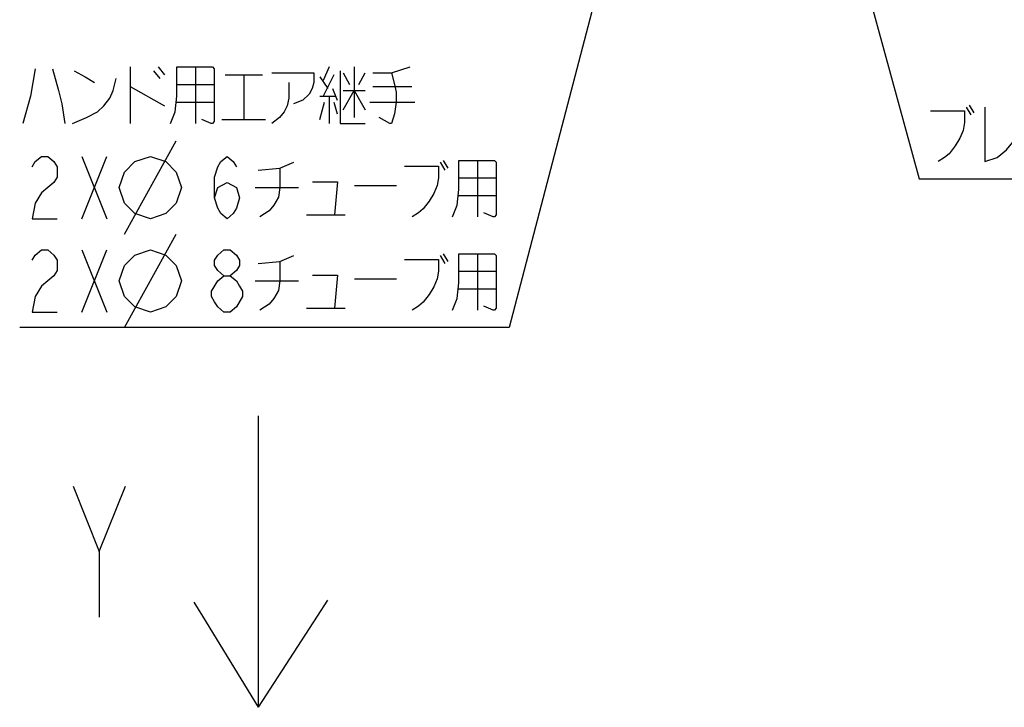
# Model space of a CAD drawing. Extents: x 0 to 594, y 0 to 420.
# Tile 15 of 71: x 92 to 152, y 275 to 317. Entities that reach past the tile are written whole.
import ezdxf

# ---------------------------------------------------------------- set-up
doc = ezdxf.new("R2010")
doc.units = 0
doc.header["$LTSCALE"] = 32.67
doc.layers.add('DRA_ITEM', color=7, linetype='CONTINUOUS')

# ---------------------------------------------------------------- blocks, each defined once
blk = doc.blocks.new('ARROW_BL0', base_point=(106.827, 283.42))
at = {"layer": 'DRA_ITEM', "color": 5, "linetype": 'CONTINUOUS'}
for p, q in [((106.68, 290.877), (106.68, 292.32)), ((106.68, 289.521), (106.68, 290.877)), ((106.68, 274.521), (106.68, 289.521)), ((103.267, 280.089), (102.751, 280.931)), ((110.277, 280.089), (110.903, 281.058)), ((106.68, 274.521), (103.267, 280.089)), ((106.68, 274.521), (110.277, 280.089))]:
    blk.add_line(p, q, dxfattribs=at)

msp = doc.modelspace()

# ---------------------------------------------------------------- linework, layer by layer
at = {"layer": 'DRA_ITEM', "color": 2, "linetype": 'CONTINUOUS'}
for p, q in [((138.96653, 336.23683), (147.01011, 306.78059)), ((130.76647, 331.36184), (121.97264, 297.70464)), ((98.83097, 313.61714), (98.83097, 310.1734)), ((100.25597, 313.37964), (100.63598, 312.90463)), ((100.54097, 313.61714), (100.92098, 313.14213)), ((102.82098, 313.61714), (102.82098, 310.1734)), ((110.99098, 313.61714), (110.61097, 312.78589)), ((112.51097, 313.61714), (112.51097, 310.52964)), ((104.62597, 313.14213), (106.90598, 313.14213)), ((105.76597, 313.14213), (105.76597, 310.41087)), ((110.42097, 313.0234), (110.89597, 312.31088)), ((111.27598, 313.14213), (110.61097, 311.83591)), ((111.84598, 313.2609), (112.22597, 312.54839)), ((112.79597, 312.54839), (113.17598, 313.2609)), ((98.83097, 312.42965), (100.92098, 311.24212)), ((101.68098, 312.54839), (103.96098, 312.54839)), ((111.18097, 312.31088), (111.46597, 311.5984)), ((111.84598, 312.19215), (113.17598, 312.19215)), ((113.65097, 312.42965), (116.02598, 312.42965)), ((110.42097, 311.83591), (111.37098, 311.83591)), ((110.99098, 311.83591), (110.99098, 310.1734)), ((101.68098, 311.47963), (103.96098, 311.47963)), ((110.42097, 310.41087), (110.70598, 311.47963)), ((111.27598, 311.47963), (111.46597, 310.76715)), ((113.46098, 311.47963), (116.21598, 311.47963)), ((149.88511, 311.17433), (150.17011, 310.69935)), ((150.07511, 311.2931), (150.36011, 310.81809)), ((104.43598, 310.41087), (107.09597, 310.41087)), ((98.48265, 303.40465), (101.64931, 309.10464)), ((95.88597, 308.15462), (97.40598, 304.35464)), ((95.88597, 304.35464), (97.40598, 308.15462)), ((117.95764, 307.91715), (118.24264, 307.44214)), ((120.04764, 307.91715), (120.04764, 304.47337)), ((117.76764, 307.79838), (118.05264, 307.32341)), ((118.90764, 306.84839), (121.18764, 306.84839)), ((147.01011, 306.78059), (147.51011, 306.78059)), ((147.51011, 306.78059), (177.91011, 306.78059)), ((106.46264, 306.25465), (109.12264, 306.25465)), ((112.54264, 306.37338), (115.10764, 306.37338)), ((118.90764, 305.77964), (121.18764, 305.77964)), ((109.59764, 304.59214), (111.97264, 304.59214)), ((98.48265, 297.70462), (101.64931, 303.40465)), ((95.88597, 302.45463), (97.40598, 298.65465)), ((95.88597, 298.65465), (97.40598, 302.45463)), ((117.76764, 302.09839), (118.05264, 301.62338)), ((117.95764, 302.21712), (118.24264, 301.74215)), ((120.04764, 302.21712), (120.04764, 298.77338)), ((112.54264, 300.67339), (115.10764, 300.67339)), ((118.90764, 301.1484), (121.18764, 301.1484)), ((106.46264, 300.55465), (109.12264, 300.55465)), ((118.90764, 300.07964), (121.18764, 300.07964)), ((109.59764, 298.89215), (111.97264, 298.89215)), ((121.47264, 297.70464), (92.08598, 297.70464)), ((121.97264, 297.70464), (121.47264, 297.70464)), ((96.94813, 284.03291), (98.54813, 288.03291))]:
    msp.add_line(p, q, dxfattribs=at)
for points in [[(93.03598, 313.49837), (92.75098, 311.83591), (92.27597, 310.1734)], [(94.08098, 313.49837), (94.46097, 312.19215), (94.65098, 311.36089), (94.84098, 310.1734)], [(95.41098, 313.37964), (96.07597, 313.0234), (96.64597, 312.66712)], [(101.30097, 310.1734), (101.58597, 310.88588), (101.68098, 311.83591), (101.68098, 313.61714), (103.86598, 313.61714), (103.96098, 313.49837), (103.96098, 310.29214), (103.86598, 310.1734), (103.77097, 310.1734), (103.20097, 310.41087)], [(111.65598, 313.37964), (111.65598, 310.1734), (113.17598, 310.1734)], [(113.65097, 313.2609), (114.79097, 313.2609), (115.93098, 313.61714)], [(95.31597, 310.1734), (96.17097, 310.52964), (96.83598, 310.88588), (97.21597, 311.24212), (97.59598, 311.71713), (97.78597, 312.19215), (97.97597, 312.90463)], [(107.47598, 313.2609), (110.04097, 313.2609), (110.04097, 312.66712), (109.94598, 312.31088), (109.75597, 311.95464), (109.37598, 311.5984), (108.80598, 311.36089)], [(114.79097, 313.2609), (114.98097, 312.54839), (115.07597, 312.07337), (115.07597, 311.47963), (114.98097, 310.76715), (114.79097, 310.1734), (114.69597, 310.1734), (114.03098, 310.52964)], [(108.52098, 312.66712), (108.52098, 311.71713), (108.42597, 311.24212), (108.23597, 310.88588), (107.95097, 310.52964), (107.47598, 310.1734)], [(111.84598, 311.00465), (112.51097, 312.19215), (113.17598, 311.00465)], [(147.70011, 310.93686), (149.79011, 310.93686), (149.79011, 310.22434), (149.69512, 309.74933), (149.50511, 309.27435), (149.22011, 308.79934), (148.84012, 308.32433), (148.55512, 308.08682), (148.17511, 307.84935)], [(151.02512, 311.17433), (151.02512, 307.84935), (151.78511, 308.08682), (152.35511, 308.56184), (152.83012, 309.15558), (153.30511, 309.98683)], [(92.84597, 307.52132), (93.03598, 307.83797), (93.41597, 308.15462), (93.79598, 308.15462), (94.17597, 307.83797), (94.36598, 307.52132), (94.36598, 306.88798), (94.17597, 306.5713), (93.79598, 306.25465), (93.41597, 305.93796), (93.03598, 305.30462), (92.84597, 304.35464), (94.36598, 304.35464)], [(98.16598, 306.25465), (98.48265, 307.20463), (99.11597, 307.83797), (100.06598, 308.15462), (101.01597, 307.83797), (101.64931, 307.20463), (101.96598, 306.25465), (101.64931, 305.30462), (101.01597, 304.67129), (100.06598, 304.35464), (99.11597, 304.67129), (98.48265, 305.30462), (98.16598, 306.25465)], [(103.99264, 305.62131), (104.18264, 306.25465), (104.75264, 306.5713), (105.32265, 306.25465), (105.51264, 305.62131), (105.32265, 304.98797), (105.13264, 304.67129), (104.75264, 304.35464), (104.37264, 304.67129), (104.18264, 304.98797), (103.99264, 305.62131), (103.99264, 306.88798), (104.18264, 307.52132), (104.37264, 307.83797), (104.75264, 308.15462), (105.13264, 307.83797), (105.32265, 307.52132)], [(118.52764, 304.47337), (118.81264, 305.18589), (118.90764, 306.13588), (118.90764, 307.91715), (121.09264, 307.91715), (121.18764, 307.79838), (121.18764, 304.59214), (121.09264, 304.47337), (120.99764, 304.47337), (120.42764, 304.71088)], [(106.65264, 307.32341), (107.98264, 307.44214), (108.83764, 307.79838)], [(107.98264, 307.44214), (107.98264, 306.25465), (107.88764, 305.6609), (107.60264, 305.18589), (107.31764, 304.82965), (106.74764, 304.47337)], [(115.58264, 307.56087), (117.67265, 307.56087), (117.67265, 306.84839), (117.57764, 306.37338), (117.38765, 305.89837), (117.10265, 305.4234), (116.72264, 304.94838), (116.43764, 304.71088), (116.05764, 304.47337)], [(109.97765, 306.61089), (111.49764, 306.61089), (111.30764, 304.59214)], [(92.84597, 301.82129), (93.03598, 302.13798), (93.41597, 302.45463), (93.79598, 302.45463), (94.17597, 302.13798), (94.36598, 301.82129), (94.36598, 301.18795), (94.17597, 300.8713), (93.79598, 300.55465), (93.41597, 300.23797), (93.03598, 299.60463), (92.84597, 298.65465), (94.36598, 298.65465)], [(98.16598, 300.55465), (98.48265, 301.50464), (99.11597, 302.13798), (100.06598, 302.45463), (101.01597, 302.13798), (101.64931, 301.50464), (101.96598, 300.55465), (101.64931, 299.60463), (101.01597, 298.9713), (100.06598, 298.65465), (99.11597, 298.9713), (98.48265, 299.60463), (98.16598, 300.55465)], [(104.56264, 300.8713), (104.18264, 301.18795), (103.99264, 301.50464), (103.99264, 301.82129), (104.18264, 302.13798), (104.56264, 302.45463), (104.94264, 302.45463), (105.32265, 302.13798), (105.51264, 301.82129), (105.51264, 301.50464), (105.32265, 301.18795), (104.94264, 300.8713)], [(106.65264, 301.62338), (107.98264, 301.74215), (108.83764, 302.09839)], [(115.58264, 301.86088), (117.67265, 301.86088), (117.67265, 301.1484), (117.57764, 300.67339), (117.38765, 300.19838), (117.10265, 299.7234), (116.72264, 299.24839), (116.43764, 299.01089), (116.05764, 298.77338)], [(118.52764, 298.77338), (118.81264, 299.4859), (118.90764, 300.43588), (118.90764, 302.21712), (121.09264, 302.21712), (121.18764, 302.09839), (121.18764, 298.89215), (121.09264, 298.77338), (120.99764, 298.77338), (120.42764, 299.01089)], [(107.98264, 301.74215), (107.98264, 300.55465), (107.88764, 299.96087), (107.60264, 299.4859), (107.31764, 299.12962), (106.74764, 298.77338)], [(104.18264, 300.55465), (104.56264, 300.8713), (104.94264, 300.8713), (105.32265, 300.55465), (105.51264, 300.23797), (105.70264, 299.92132), (105.70264, 299.60463), (105.32265, 298.9713)], [(109.97765, 300.9109), (111.49764, 300.9109), (111.30764, 298.89215)], [(104.56264, 298.65465), (104.18264, 298.9713), (103.99264, 299.28798), (103.80264, 299.60463), (103.80264, 299.92132), (104.18264, 300.55465)], [(105.32265, 298.9713), (104.94264, 298.65465), (104.56264, 298.65465)], [(95.34813, 288.03291), (96.94813, 284.03291), (96.94813, 280.0329)]]:
    msp.add_lwpolyline(points, dxfattribs=at)

# ---------------------------------------------------------------- block references
msp.add_blockref('ARROW_BL0', (106.82661, 283.42046), dxfattribs=at)

doc.saveas('drawing.dxf')
